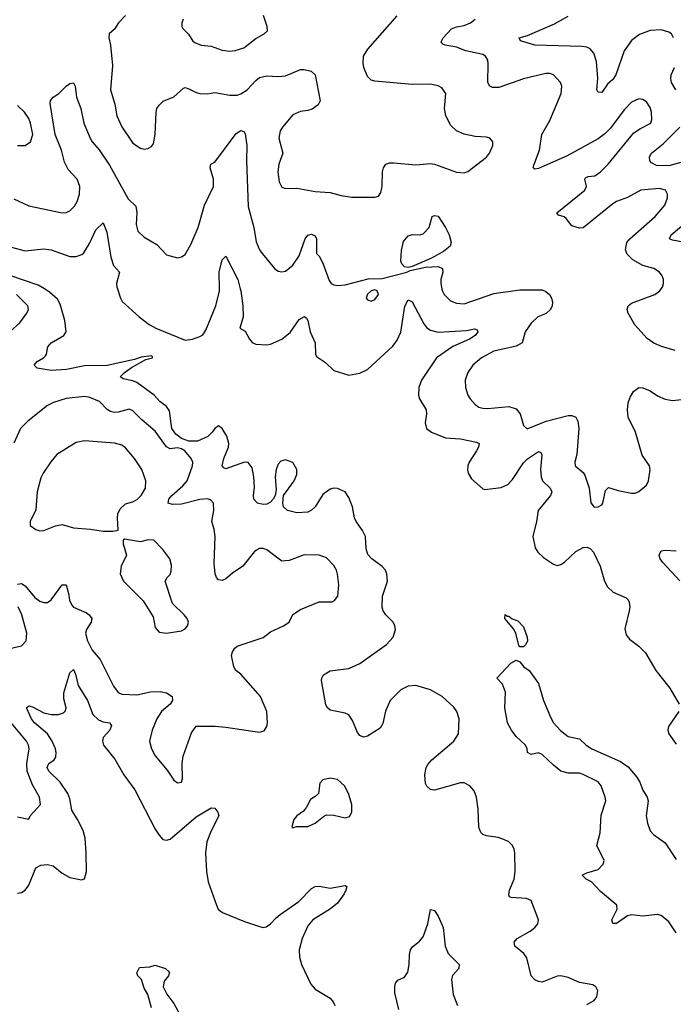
# Model space of a CAD drawing. Header units: inches. Extents: x 2143765 to 2212928, y 878963 to 1017374.
# Tile 69 of 256: x 2153621 to 2157135, y 936157 to 941447. Entities that reach past the tile are written whole.
import ezdxf

# ---------------------------------------------------------------- set-up
doc = ezdxf.new("R2010")
doc.units = ezdxf.units.IN
doc.header["$MEASUREMENT"] = 0
doc.layers.add('C1953', color=7, linetype='Continuous')
doc.layers.add('C1954', color=7, linetype='Continuous')

msp = doc.modelspace()

# ---------------------------------------------------------------- linework, layer by layer
at = {"layer": 'C1953', "color": 5}
for points, elevation in [([(2153570, 939771.8), (2153621.8, 939818.2), (2153658.7, 939870), (2153667.6, 939890), (2153665.1, 939910), (2153603.7, 939970)], 440), ([(2156670, 936155.5), (2156710, 936177.3), (2156722.7, 936197.3), (2156729.4, 936230), (2156718, 936250), (2156701.6, 936261.6), (2156630, 936273.3), (2156570, 936301.2), (2156530, 936309.8), (2156510, 936308.7), (2156430, 936275.8), (2156410, 936278.8), (2156390, 936288.8), (2156370.8, 936310), (2156347.5, 936407.5), (2156330.4, 936430.4), (2156282, 936470), (2156279.8, 936490), (2156295.6, 936510), (2156366, 936550), (2156391.1, 936570), (2156407.2, 936590), (2156409.8, 936610), (2156370, 936714), (2156345.6, 936725.6), (2156262.7, 936730), (2156254.5, 936734.5), (2156250, 936745.2), (2156253.2, 936770), (2156278.5, 936830), (2156285, 936870), (2156282.7, 936970), (2156279.7, 936990), (2156269.8, 937009.8), (2156249.8, 937029.8), (2156222.9, 937042.9), (2156192.5, 937052.5), (2156130, 937062.3), (2156110, 937069.1), (2156099.6, 937079.6), (2156088.3, 937108.3), (2156085.5, 937205.5), (2156076.4, 937270), (2156063.6, 937303.6), (2156041.6, 937330), (2156010, 937346), (2155990, 937347.4), (2155850, 937306.9), (2155830, 937311.6), (2155810, 937329.5), (2155803.1, 937343.1), (2155798.4, 937390), (2155806.8, 937430), (2155815, 937445), (2155836.4, 937470), (2155954.6, 937570), (2155979.8, 937610), (2155984.1, 937690), (2155971.3, 937730), (2155954.1, 937754.1), (2155891.6, 937810), (2155830, 937846), (2155750, 937869.2), (2155710, 937866.1), (2155670, 937847), (2155613.4, 937790), (2155588, 937732), (2155573.9, 937666.1), (2155559.5, 937640.5), (2155490, 937597.4), (2155470, 937593), (2155450, 937601.3), (2155437.5, 937617.5), (2155410, 937682), (2155390, 937711.3), (2155370, 937720.5), (2155290, 937737.7), (2155275.8, 937750), (2155266.5, 937766.5), (2155244.2, 937895.8), (2155244.5, 937910), (2155253.6, 937926.4), (2155290, 937947.9), (2155390, 937961.6), (2155450, 937988.2), (2155592.9, 938090), (2155628.6, 938130), (2155640.5, 938170), (2155638, 938190), (2155628.2, 938210), (2155589.3, 938249.3), (2155575.4, 938270), (2155568.7, 938290), (2155570.5, 938350), (2155598.8, 938430), (2155595.3, 938470), (2155586.6, 938490), (2155569.9, 938509.9), (2155514.7, 938550), (2155493.1, 938573.1), (2155484.4, 938604.4), (2155479.3, 938670), (2155463.1, 938703.1), (2155429.8, 938750), (2155421.6, 938770), (2155409.8, 938830), (2155390, 938879.6), (2155370, 938909.7), (2155330, 938928.4), (2155310, 938929.7), (2155290, 938924.4), (2155250, 938895.4), (2155209.1, 938830), (2155190, 938810.9), (2155170, 938800.8), (2155110, 938796.5), (2155060.7, 938810), (2155039.1, 938830), (2155034.7, 938850), (2155039.7, 938890), (2155097.3, 938970), (2155110, 939004), (2155111.4, 939030), (2155090, 939068), (2155050, 939081.7), (2155025.1, 939074.9), (2155010, 939058.7), (2154999.4, 939030), (2154995.1, 938990), (2154998.9, 938921.1), (2154994, 938890), (2154984.2, 938870), (2154970, 938854.7), (2154950, 938844.1), (2154930, 938841.4), (2154899.3, 938850), (2154880.5, 938870), (2154877.4, 938890), (2154884, 938936), (2154879, 938990), (2154870, 939038.4), (2154850, 939067.3), (2154830, 939068.8), (2154730, 939034.5), (2154718.6, 939038.6), (2154710, 939049.3), (2154718.3, 939090), (2154743.7, 939150), (2154745.6, 939170), (2154734.1, 939210), (2154709.8, 939250), (2154690, 939264.8), (2154670, 939251.1), (2154655.7, 939230), (2154632.3, 939207.7), (2154577.6, 939182.4), (2154530, 939182.3), (2154490, 939196.1), (2154459.9, 939219.9), (2154439, 939250), (2154425.5, 939345.5), (2154410, 939367.8), (2154374.7, 939394.7), (2154343.7, 939430), (2154250, 939497.9), (2154230, 939506.3), (2154176.4, 939516.4), (2154165.6, 939525.6), (2154163.5, 939530), (2154182.6, 939550), (2154222.1, 939577.9), (2154299.6, 939620.4), (2154334.3, 939630), (2154335.6, 939635.6), (2154330, 939641.2), (2154273.3, 939633.3), (2154239.1, 939620.9), (2154092, 939588), (2153970, 939587.6), (2153872.4, 939567.6), (2153790, 939562.1), (2153714.7, 939574.7), (2153698, 939590), (2153715.1, 939610), (2153749.7, 939630.3), (2153758.9, 939641.1), (2153765.6, 939650), (2153773, 939690), (2153790, 939710.2), (2153858.9, 939750), (2153870.9, 939770), (2153863.8, 939830), (2153838, 939918), (2153824.4, 939944.4), (2153782, 939982), (2153754, 940000)], 420), ([(2154146.1, 940000), (2154162.2, 939950), (2154172.2, 939932.2), (2154262.8, 939850), (2154316.5, 939810), (2154353.4, 939790), (2154510, 939725.5), (2154550, 939730.3), (2154590, 939744.4), (2154605.9, 939754.1), (2154622, 939778), (2154675.5, 939910), (2154695, 939990), (2154694.8, 940000)], 420), ([(2154806.6, 940000), (2154809.3, 939990), (2154820.5, 939910), (2154823.2, 939850), (2154804.7, 939790), (2154833.8, 939773.8), (2154856.1, 939730), (2154870, 939713.1), (2154890, 939703.2), (2154950, 939700.7), (2154970, 939704.2), (2155030.5, 939729.5), (2155074.4, 939765.6), (2155123.8, 939836.2), (2155151.4, 939851.4), (2155163.4, 939843.4), (2155169.1, 939830), (2155182.3, 939770), (2155209.1, 939710), (2155210.3, 939650.3), (2155216.5, 939636.5), (2155264.3, 939604.3), (2155310, 939561.7), (2155390, 939537.3), (2155450, 939547.1), (2155490, 939566.7), (2155627.3, 939692.7), (2155650, 939724.9), (2155670, 939768), (2155691.9, 939908.1), (2155710, 939941.6), (2155730, 939930.6), (2155792.8, 939812.8), (2155810, 939791.4), (2155830, 939778.8), (2155870, 939768.6), (2156022.8, 939777.2), (2156066.2, 939786.2), (2156079.6, 939779.6), (2156083.7, 939770), (2156068.9, 939750), (2156039.6, 939730), (2155949.7, 939690.3), (2155860.9, 939630), (2155781.6, 939510), (2155766, 939470), (2155764, 939430), (2155770.3, 939410), (2155805.7, 939350), (2155808.7, 939330), (2155801.3, 939281.3), (2155808, 939250), (2155834.8, 939230), (2155910, 939199.7), (2155990, 939194.8), (2156077, 939177), (2156090.2, 939170.2), (2156087.4, 939150), (2156077.2, 939130), (2156036.5, 939070), (2156029.3, 939050), (2156028.3, 939028.3), (2156031.4, 939010), (2156050, 938980.3), (2156110, 938925.7), (2156122.2, 938922.2), (2156210, 938934), (2156244.5, 938950), (2156270, 938975.6), (2156330, 939065.2), (2156350, 939087.4), (2156410, 939126.3), (2156422, 939122), (2156428.1, 939108.1), (2156420.9, 939030), (2156424.2, 938990), (2156430.9, 938970), (2156473.4, 938930), (2156481.1, 938910), (2156474.7, 938890), (2156408, 938810), (2156399.7, 938750), (2156379.7, 938670), (2156392.1, 938610), (2156406.3, 938586.3), (2156436.5, 938556.5), (2156490, 938520.8), (2156510, 938515.2), (2156530, 938519), (2156550, 938532.4), (2156610, 938589.3), (2156650, 938611.1), (2156672.2, 938612.2), (2156690, 938603.9), (2156706.2, 938586.2), (2156741.1, 938510), (2156764.9, 938430), (2156780.3, 938400.3), (2156812, 938372), (2156880.9, 938340.9), (2156892.4, 938330), (2156897.6, 938317.6), (2156900.2, 938290), (2156896.8, 938270), (2156873.5, 938173.5), (2156881.5, 938141.5), (2156899.4, 938119.4), (2156950, 938080.9), (2156985.7, 938045.7), (2157040.3, 937950), (2157115.2, 937855.2), (2157165.6, 937770)], 420), ([(2155891, 940000), (2155892.3, 939992.3), (2155903.1, 939970), (2155937, 939937), (2155970, 939923.2), (2156010, 939920.7), (2156170, 939975.4), (2156310, 939996.2), (2156430, 939994.9), (2156450, 939986.4), (2156468.2, 939970), (2156480.4, 939950), (2156485.3, 939930), (2156484.2, 939910), (2156475.3, 939890), (2156451, 939869), (2156407.2, 939850), (2156370, 939816.4), (2156339.1, 939770), (2156321.5, 939710), (2156290, 939692.3), (2156170, 939665.3), (2156103.6, 939630), (2156056.9, 939590), (2156030, 939551.8), (2156016.5, 939510), (2156017.4, 939470), (2156030.2, 939430.2), (2156042, 939410), (2156070, 939379.3), (2156090, 939365.3), (2156110, 939358.9), (2156137.8, 939357.7), (2156250, 939368.5), (2156290, 939356.9), (2156311.4, 939330), (2156330, 939266.8), (2156349, 939249), (2156450.9, 939289.1), (2156570, 939320.2), (2156590, 939320.7), (2156610.9, 939310.9), (2156621.3, 939290), (2156626.7, 939250), (2156615.5, 939110), (2156604.6, 939070), (2156606.4, 939050), (2156650, 939014.9), (2156658.8, 938998.8), (2156682.8, 938930), (2156690.4, 938850.4), (2156710, 938828.4), (2156731.2, 938828.8), (2156750, 938840.7), (2156755.6, 938850), (2156770, 938918), (2156786, 938934), (2156837.6, 938917.6), (2156910, 938902.6), (2156930, 938903.1), (2156950, 938912.7), (2156990, 938946.4), (2157000.4, 938970), (2157009.7, 939030), (2157006.3, 939050), (2156967, 939107), (2156930.8, 939230), (2156891.5, 939311.5), (2156888.7, 939351.3), (2156892.2, 939387.8), (2156902, 939418), (2156921.2, 939450), (2156950, 939470.6), (2156970, 939468.2), (2157010, 939452), (2157050, 939426), (2157090, 939407.7), (2157130, 939401.7), (2157209.7, 939410.3)], 440), ([(2157143.7, 939670), (2157071.3, 939691.3), (2157030, 939708.7), (2156993.9, 939733.9), (2156927.5, 939807.5), (2156891.2, 939870), (2156887.1, 939890), (2156892, 939910), (2156910, 939924.4), (2157035.1, 939970), (2157063, 939990), (2157069.4, 940000)], 440), ([(2153610, 938414.6), (2153630, 938416.9), (2153650, 938404.6), (2153702.4, 938342.4), (2153730, 938322.2), (2153750, 938315), (2153770, 938316.5), (2153789.7, 938330), (2153850, 938410.6), (2153870, 938411.3), (2153883.8, 938363.8), (2153888.3, 938328.3), (2153900.9, 938300.9), (2153910.4, 938290), (2153980, 938260), (2153994.9, 938250), (2154008.4, 938230), (2154004.9, 938210), (2153979.6, 938170), (2153975.2, 938150), (2153985, 938110), (2154010, 938060.3), (2154053.6, 938010), (2154125.5, 937865.4), (2154150, 937832), (2154170, 937822.7), (2154250, 937818.9), (2154325, 937835), (2154376.9, 937836.9), (2154410.8, 937830.8), (2154440.4, 937810), (2154443.1, 937790), (2154430.4, 937770), (2154383.6, 937730), (2154358, 937690), (2154333.6, 937630), (2154319, 937570), (2154329, 937530), (2154350, 937492.7), (2154414.3, 937414.3), (2154450, 937360.7), (2154470, 937347.3), (2154490, 937351.3), (2154497, 937370), (2154495.1, 937450), (2154500.4, 937490), (2154545.3, 937614.7), (2154570, 937650.7), (2154671.7, 937651.7), (2154730, 937646.7), (2154910, 937619.1), (2154934.5, 937625.5), (2154949.2, 937650), (2154952.3, 937670), (2154949.3, 937730), (2154916.2, 937810), (2154809.8, 937929.8), (2154782.7, 937950), (2154772, 937970), (2154760.5, 938030), (2154764.2, 938050), (2154777.6, 938070), (2154790, 938081.3), (2154930, 938127), (2154970, 938158.7), (2155039.3, 938190), (2155069.2, 938210), (2155090, 938250.6), (2155130, 938278), (2155230, 938319.1), (2155300.9, 938319.1), (2155313.8, 938326.2), (2155331.1, 938348.9), (2155335.8, 938410), (2155330, 938468), (2155323.5, 938490), (2155310, 938514), (2155270, 938556.2), (2155230, 938569.6), (2155150, 938571.2), (2155070, 938541.3), (2155030, 938536.9), (2154950, 938598), (2154930, 938606), (2154910, 938606), (2154882.4, 938590), (2154820.3, 938510), (2154765.9, 938474.1), (2154730, 938442), (2154710, 938433), (2154690, 938437), (2154678.4, 938450), (2154671.3, 938470), (2154665.8, 938525.8), (2154672, 938670), (2154667.2, 938710), (2154654.5, 938750), (2154663.8, 938810), (2154662, 938850), (2154646.6, 938866.6), (2154630, 938872.8), (2154590, 938868.2), (2154490, 938843.4), (2154441.7, 938841.7), (2154419.6, 938850), (2154422.7, 938870), (2154439.3, 938890), (2154498.3, 938941.7), (2154520.6, 938970), (2154550.8, 939050), (2154551, 939070), (2154543, 939090), (2154509.6, 939130), (2154490, 939140.8), (2154470, 939146.2), (2154430, 939140.7), (2154410, 939151.5), (2154350, 939236.8), (2154277.4, 939297.4), (2154230, 939344.5), (2154210, 939354.5), (2154150, 939337.8), (2154130, 939336.8), (2154110, 939341.2), (2154091.8, 939351.8), (2154050, 939395.3), (2153997.7, 939417.7), (2153970, 939422), (2153870, 939412), (2153802, 939390), (2153770, 939373.3), (2153665.3, 939290), (2153624.9, 939250), (2153590, 939172.3)], 440), ([(2157170, 938432.9), (2157077.4, 938530), (2157064.4, 938550), (2157058.5, 938570), (2157070, 938592.9), (2157090, 938596.2), (2157150, 938593.1)], 420), ([(2153510, 938056.1), (2153630, 938083.1), (2153655.6, 938110), (2153659.6, 938150), (2153632.6, 938250), (2153612.3, 938292.3)], 440), ([(2153610, 936754), (2153630, 936757.6), (2153651.3, 936770), (2153670, 936796.3), (2153707.6, 936890), (2153735, 936905), (2153770, 936908.7), (2153800.4, 936900.4), (2153850, 936861.5), (2153890, 936838), (2153953.6, 936826.4), (2153969.3, 936830.7), (2153980.5, 936870), (2153978.9, 936970), (2153972.3, 937050), (2153962.4, 937090), (2153932.5, 937150), (2153900.6, 937200.6), (2153890, 937260.7), (2153879.4, 937290), (2153838.4, 937350), (2153777.4, 937410), (2153768.7, 937430), (2153778.4, 937450), (2153806.8, 937470), (2153815.4, 937484.6), (2153817.5, 937510), (2153813.5, 937530), (2153796.1, 937570), (2153770, 937609.9), (2153701.3, 937670), (2153685.4, 937690), (2153657, 937750), (2153670, 937760.4), (2153690, 937755.6), (2153750, 937722.7), (2153790, 937714), (2153830, 937714.3), (2153857.2, 937722.8), (2153866.9, 937733.1), (2153870.8, 937750), (2153858.5, 937798.5), (2153857.9, 937830), (2153890, 937937.3), (2153910, 937956), (2153921.3, 937930), (2153935.2, 937870), (2153985.6, 937790), (2154013.9, 937713.9), (2154044.8, 937684.8), (2154070, 937675.4), (2154104, 937670), (2154115, 937655), (2154105.3, 937630), (2154070.3, 937590), (2154065.7, 937570), (2154072.2, 937550), (2154133.2, 937473.2), (2154180.7, 937390), (2154240.2, 937310), (2154350, 937098.7), (2154370, 937065.3), (2154390, 937043.1), (2154410, 937038), (2154430, 937044.9), (2154570, 937163.5), (2154650, 937213), (2154670, 937210.8), (2154686.8, 937190), (2154690.7, 937170), (2154650, 937088.2), (2154626.9, 937030), (2154619.2, 936970), (2154624.4, 936870), (2154634.2, 936814.2), (2154678.5, 936690), (2154688.6, 936668.6), (2154699, 936659), (2154710.7, 936650), (2154830, 936602), (2154910, 936574.9), (2154930, 936570.3), (2154946.7, 936573.3), (2154970, 936588.5), (2154998.9, 936621.1), (2155021.3, 936638.7), (2155121.5, 936710), (2155190, 936778.4), (2155210, 936790.4), (2155230, 936792.2), (2155290, 936781.7), (2155370, 936795.5), (2155378.8, 936790), (2155374.9, 936770), (2155364.4, 936750), (2155330, 936699.6), (2155292.4, 936670), (2155196.9, 936610), (2155170, 936579.1), (2155138.7, 936510), (2155124.1, 936450), (2155125.5, 936410), (2155136.1, 936370), (2155185.3, 936265.3), (2155210, 936238.4), (2155290.2, 936190.2), (2155306.7, 936170), (2155316, 936150)], 420), ([(2157150, 936541), (2157110, 936599.3), (2157070, 936633.6), (2157050, 936639), (2156970.1, 936629.9), (2156910, 936637.7), (2156888.3, 936631.7), (2156830, 936591.7), (2156810, 936591.6), (2156803.4, 936610), (2156832.1, 936667.9), (2156831.4, 936690), (2156742.4, 936762.4), (2156694.2, 936814.2), (2156665.3, 936830), (2156645.1, 936850), (2156670, 936863.8), (2156730, 936881), (2156757.9, 936910), (2156762.8, 936930), (2156723, 937010), (2156740.9, 937079.1), (2156746.5, 937173.5), (2156771.6, 937250), (2156768.6, 937270), (2156746.2, 937330), (2156730, 937352.1), (2156650, 937392.3), (2156630, 937398.8), (2156570, 937399.2), (2156529.5, 937409.5), (2156490, 937440.9), (2156430, 937499.8), (2156410, 937507.4), (2156370, 937499.7), (2156350, 937509), (2156349.8, 937530), (2156339.3, 937550), (2156290, 937596.1), (2156265.1, 937630), (2156244, 937670), (2156229.6, 937750), (2156233.3, 937833.3), (2156217.1, 937877.1), (2156185.6, 937910), (2156260.9, 937990), (2156290, 938005), (2156310, 937996.5), (2156330.9, 937970.9), (2156359.1, 937950), (2156410, 937880.7), (2156436.6, 937790), (2156476.3, 937696.3), (2156490.9, 937670), (2156528.4, 937628.4), (2156570, 937596), (2156630, 937583.1), (2156665.3, 937550), (2156696, 937530), (2156850, 937461.6), (2156892.4, 937432.4), (2156937.9, 937377.9), (2156954.4, 937350), (2156970, 937307.3), (2156994, 937270), (2156999.9, 937250), (2156988.5, 937170), (2156995, 937130), (2157009.7, 937089.7), (2157028.8, 937068.8), (2157090, 937023.8), (2157150, 936934.4)], 380), ([(2153610, 937164.6), (2153670, 937152), (2153677.2, 937170), (2153733.5, 937230), (2153727.2, 937270), (2153690, 937335.6), (2153660.6, 937410), (2153660.2, 937450), (2153671.9, 937530), (2153667.6, 937550), (2153656.8, 937570), (2153540.8, 937710)], 440), ([(2157165, 937730), (2157107.9, 937650), (2157106, 937630), (2157111.2, 937610), (2157150, 937555.2)], 420), ([(2155658.4, 936130), (2155638.5, 936218.5), (2155637.2, 936250), (2155641.5, 936270), (2155653.6, 936286.4), (2155690, 936302.7), (2155707.9, 936330), (2155714.7, 936370), (2155715.6, 936424.4), (2155722.6, 936450), (2155733.4, 936466.6), (2155770, 936496.1), (2155790, 936520.3), (2155815.9, 936590), (2155830, 936666), (2155850, 936661.6), (2155870, 936630.3), (2155897.9, 936570), (2155908.9, 936470), (2155923.8, 936430), (2155983.6, 936370), (2155980.8, 936350), (2155948.5, 936311.5), (2155943, 936290), (2155950.8, 936210), (2155973.9, 936150)], 420), ([(2154330, 936137.2), (2154309.8, 936209.8), (2154290, 936244), (2154275.3, 936290), (2154255.3, 936310), (2154250, 936326), (2154264.7, 936355.3), (2154320.9, 936359.1), (2154350, 936366.4), (2154404.9, 936350), (2154425.8, 936330), (2154421.2, 936310), (2154398.3, 936281.7), (2154392.9, 936250), (2154411.2, 936211.2), (2154450, 936161.6), (2154482.5, 936102.5)], 380)]:
    msp.add_lwpolyline(points, dxfattribs=dict(at, elevation=elevation))
for points, elevation in [([(2155530, 939996), (2155510, 939989.2), (2155490, 939972.3), (2155482.8, 939950), (2155490, 939941), (2155510, 939934.8), (2155530, 939942.8), (2155549.2, 939970), (2155542, 939990)], 440), ([(2153970, 939184.2), (2153924.3, 939175.7), (2153821.6, 939110), (2153788.1, 939071.9), (2153747, 939010), (2153735.3, 938984.8), (2153715.6, 938910), (2153707, 938813), (2153678, 938750), (2153678, 938730), (2153707.7, 938707.7), (2153730, 938700.7), (2153750, 938702), (2153812.9, 938727.1), (2153850, 938734), (2153910, 938716.5), (2154002, 938710), (2154070, 938698.3), (2154122, 938698), (2154150, 938704.7), (2154146, 938770), (2154148.5, 938791.5), (2154160.6, 938819.4), (2154190, 938845.2), (2154230, 938857.1), (2154254.2, 938870), (2154274.6, 938890), (2154297.2, 938930), (2154298.5, 938970), (2154276.8, 939030), (2154237.7, 939090), (2154190, 939146.6), (2154170, 939160.4), (2154130, 939172.3)], 460), ([(2154184, 938656), (2154178, 938650), (2154177.3, 938630), (2154194.8, 938570), (2154167, 938510), (2154162, 938470), (2154179.5, 938430), (2154284.4, 938324.4), (2154338.9, 938238.9), (2154350, 938182), (2154370, 938156), (2154410, 938150.6), (2154490, 938163.8), (2154510, 938174.8), (2154522.7, 938190), (2154529.3, 938210), (2154521.2, 938230), (2154505.2, 938250), (2154442.7, 938310), (2154402.7, 938430), (2154413.2, 938450), (2154430, 938466.8), (2154436.2, 938483.8), (2154436.6, 938516.6), (2154427.8, 938550), (2154390, 938599.5), (2154342, 938650), (2154311.5, 938651.5), (2154270, 938641.3)], 460), ([(2156241.6, 938241.6), (2156250, 938242.4), (2156268.7, 938228.7), (2156298, 938218), (2156330, 938185.5), (2156348.9, 938130), (2156350.2, 938110.2), (2156342.3, 938090), (2156330, 938077.7), (2156310, 938077.7), (2156305, 938085), (2156287.4, 938150), (2156274.7, 938174.7), (2156229.8, 938230), (2156230, 938251)], 380), ([(2155290, 937371.5), (2155250, 937362.7), (2155234.9, 937345.1), (2155226.8, 937290), (2155210, 937273.2), (2155183.5, 937256.5), (2155163.4, 937216.6), (2155146.2, 937193.8), (2155111, 937170), (2155094.8, 937150), (2155084.7, 937110), (2155090, 937104.7), (2155108.4, 937111.6), (2155170, 937113), (2155209, 937130), (2155253.3, 937166.7), (2155270, 937174.4), (2155310, 937174), (2155370, 937159.1), (2155393.6, 937166.4), (2155406, 937190), (2155407, 937230), (2155387.8, 937290), (2155367.3, 937330), (2155330, 937365.1)], 440)]:
    msp.add_lwpolyline(points, close=True, dxfattribs=dict(at, elevation=elevation))
at = {"layer": 'C1954', "color": 5}
for points, elevation in [([(2154190.3, 941470), (2154152.2, 941430), (2154130, 941396.2), (2154101.6, 941370), (2154099.5, 941350), (2154108.8, 941310), (2154120.4, 941200.4), (2154109.1, 941070), (2154132.7, 940992.7), (2154143.2, 940930), (2154170, 940870.5), (2154230, 940783.8), (2154270, 940756.3), (2154290, 940750.8), (2154310, 940754.8), (2154330, 940766), (2154339.6, 940780.4), (2154349.6, 940830), (2154354.7, 940950), (2154359.1, 940970), (2154370, 940988.2), (2154391.9, 941008.1), (2154450, 941032.4), (2154502, 941078), (2154510, 941081.6), (2154530, 941075.8), (2154570, 941055.3), (2154590.3, 941050.3), (2154630, 941048.9), (2154670, 941054.6), (2154750, 941040.7), (2154790, 941041.8), (2154810, 941048), (2154844.7, 941070), (2154890, 941119.5), (2154910, 941135.2), (2154950, 941144.7), (2155010, 941140.8), (2155050, 941144.4), (2155130, 941178.3), (2155150, 941179), (2155187.3, 941170), (2155210.2, 941150), (2155236.9, 941010), (2155226.4, 940990), (2155193.5, 940966.5), (2155170, 940958), (2155130, 940954.2), (2155090, 940935.5), (2155032.9, 940870), (2155022, 940850), (2155013.4, 940810), (2155035.6, 940730), (2155014.3, 940670), (2155009.1, 940629.1), (2155015.8, 940575.8), (2155030, 940547.3), (2155050, 940540.5), (2155110, 940541.1), (2155210, 940523.2), (2155290, 940518.2), (2155350, 940502.3), (2155406.5, 940493.5), (2155530, 940492.7), (2155550, 940499.1), (2155562, 940518), (2155569.7, 940550), (2155572, 940630), (2155576.4, 940650), (2155590, 940670.3), (2155610, 940677.7), (2155630, 940678.5), (2155750, 940666), (2155830, 940673.7), (2155850, 940670.3), (2155970, 940628), (2156010, 940624), (2156030, 940631), (2156130, 940708), (2156147.3, 940730), (2156165.1, 940770), (2156165.1, 940790), (2156149, 940810), (2156130, 940815.4), (2156070, 940818.3), (2156010, 940831.1), (2155970, 940849.7), (2155938.5, 940878.5), (2155911, 940930), (2155904.2, 940970), (2155911.8, 941050), (2155890, 941080.9), (2155870, 941091.8), (2155830, 941099.6), (2155730, 941098.9), (2155530, 941116.3), (2155510, 941122.4), (2155490, 941140.7), (2155470.8, 941190), (2155466.9, 941213.1), (2155469.8, 941250), (2155492.2, 941287.8), (2155650, 941468)], 460), ([(2154499.3, 941450), (2154492.4, 941430), (2154492.7, 941410), (2154498.7, 941398.7), (2154528.7, 941368.7), (2154551.3, 941331.3), (2154563.4, 941323.4), (2154596, 941310), (2154650, 941305.2), (2154710, 941282.1), (2154750, 941278.4), (2154778.9, 941281.1), (2154825.4, 941294.6), (2154890, 941346.4), (2154935.3, 941370), (2154953.6, 941386.4), (2154951.6, 941410), (2154931.3, 941470)], 480), ([(2157069.4, 940000), (2157075.8, 940010), (2157082, 940030), (2157081.3, 940050), (2157075.1, 940070), (2157060.7, 940090), (2157030, 940109.7), (2156970, 940125.3), (2156916.8, 940156.8), (2156886.4, 940186.4), (2156877.6, 940210), (2156885.4, 940250), (2156901.1, 940270), (2157037.2, 940390), (2157088.2, 940450), (2157104.2, 940490), (2157102.9, 940510), (2157092, 940530), (2157059.7, 940539.7), (2156959.3, 940530), (2156887.8, 940492.2), (2156830, 940470.6), (2156810, 940458.2), (2156650, 940327.8), (2156630, 940327.3), (2156590, 940339.5), (2156558.9, 940378.9), (2156547.9, 940387.9), (2156517.2, 940397.2), (2156509.3, 940409.3), (2156659.4, 940530), (2156667.7, 940550), (2156659.8, 940590), (2156663.3, 940596.7), (2156676.2, 940603.8), (2156712, 940608), (2156743.9, 940630), (2156783.9, 940670), (2156921.9, 940838.1), (2156957.5, 940862.5), (2157014, 940890), (2157019.1, 940910), (2157016.8, 940950), (2157010, 940975.1), (2156990, 941005.6), (2156970, 941018.7), (2156950, 941021.3), (2156910, 941003.5), (2156870, 940963), (2156796.2, 940863.8), (2156766.4, 940833.6), (2156730, 940805.7), (2156564.7, 940715.3), (2156410, 940647.6), (2156390, 940643.6), (2156382, 940650), (2156384.7, 940664.7), (2156414.5, 940745.5), (2156428, 940830), (2156470, 940904.4), (2156531.1, 941050), (2156535.6, 941090), (2156527.3, 941110), (2156491, 941151), (2156470, 941158), (2156450, 941157.4), (2156330, 941129.7), (2156197.1, 941082.9), (2156162.6, 941082.6), (2156149.1, 941089.1), (2156136.8, 941110), (2156139.1, 941210), (2156137, 941230), (2156125.4, 941250), (2156110, 941259.8), (2156019.7, 941279.7), (2155970, 941299.1), (2155908, 941310), (2155895.1, 941315.1), (2155887.6, 941327.6), (2155897.6, 941350), (2155942.8, 941397.2), (2155970, 941408.9), (2156010, 941415.2), (2156044, 941430), (2156068.7, 941450)], 440), ([(2157136, 941350), (2157124.2, 941370), (2157110, 941380.4), (2157070, 941391.8), (2157010, 941387.7), (2156952.3, 941367.7), (2156910, 941335.6), (2156870, 941279.7), (2156825, 941150), (2156810, 941126), (2156780.4, 941099.6), (2156750, 941056.2), (2156730, 941057), (2156723.5, 941070), (2156729, 941130), (2156721.9, 941221.9), (2156707, 941267), (2156687.8, 941290), (2156670, 941298.9), (2156643.5, 941303.5), (2156390, 941309.2), (2156313.6, 941333.6), (2156306, 941350), (2156350, 941361.5), (2156496.3, 941423.7), (2156570, 941465)], 420), ([(2157149, 941070), (2157124.8, 941110), (2157120.7, 941130), (2157122.9, 941150), (2157141.5, 941190)], 420), ([(2153590, 940483.8), (2153670, 940446.3), (2153850, 940408.9), (2153870, 940410.3), (2153890, 940419.5), (2153915, 940445), (2153930, 940470.4), (2153943.4, 940510), (2153944.3, 940550), (2153929.8, 940590), (2153881.9, 940641.9), (2153861.6, 940681.6), (2153845, 940745), (2153810.9, 940830), (2153784.2, 940995.8), (2153786.9, 941013.1), (2153800.9, 941030), (2153832, 941050), (2153870, 941090.4), (2153890, 941103.8), (2153910, 941107.3), (2153919.5, 941090), (2153925.7, 941030), (2153950.2, 940970), (2153966, 940890), (2153999.7, 940810), (2154011.2, 940790), (2154048.2, 940748.2), (2154104.7, 940664.7), (2154204.5, 940484.5), (2154244.7, 940444.7), (2154251.1, 940410), (2154246.4, 940346.4), (2154256.5, 940310), (2154290, 940278.9), (2154358.7, 940238.7), (2154410, 940182.6), (2154470, 940167), (2154490, 940172.2), (2154510, 940186), (2154541.9, 940238.1), (2154580.7, 940330), (2154614.7, 940450), (2154662.6, 940550), (2154663.5, 940590), (2154644.2, 940650), (2154649.2, 940670), (2154670, 940682), (2154783.9, 940836.1), (2154810, 940851.3), (2154825.7, 940845.7), (2154833.9, 940833.9), (2154841.7, 940770), (2154840.1, 940690), (2154850, 940442.8), (2154880.2, 940330), (2154893, 940253), (2154910, 940210.5), (2154924.6, 940190), (2154990, 940110.4), (2155010, 940096.4), (2155030, 940092.7), (2155050, 940095.5), (2155090, 940128), (2155122.6, 940177.4), (2155155.8, 940270), (2155170, 940288.4), (2155190, 940294.9), (2155210, 940285.5), (2155216.9, 940270), (2155216.3, 940190), (2155230, 940176.3), (2155250, 940138), (2155285.4, 940045.4), (2155295.6, 940030), (2155310, 940022.3), (2155330, 940019.2), (2155370, 940022.8), (2155493.9, 940053.9), (2155570, 940057.1), (2155702, 940090), (2155720, 940100), (2155803.2, 940116.8), (2155870, 940120.7), (2155893.7, 940110), (2155895.8, 940090), (2155885.2, 940050), (2155885.8, 940030), (2155891, 940000)], 440), ([(2153610, 940770.4), (2153650, 940770.4), (2153679.5, 940790), (2153690.9, 940830), (2153679.8, 940890), (2153670, 940915.6), (2153647.2, 940950), (2153610, 940985.1)], 460), ([(2157290, 940711.8), (2157110, 940661.9), (2157044.1, 940664.1), (2157017.7, 940677.7), (2157008.5, 940688.5), (2157007.1, 940710), (2157017.4, 940730), (2157080.5, 940779.5), (2157169.9, 940870)], 420), ([(2157188.4, 940251.6), (2157130, 940262.3), (2157114.5, 940270), (2157122.6, 940290), (2157270, 940414.2)], 420), ([(2153570, 940225.7), (2153650, 940204.5), (2153750, 940215.8), (2153790, 940209.4), (2153890, 940173.7), (2153925.2, 940174.8), (2153955.5, 940184.5), (2153966.6, 940193.4), (2153995.8, 940244.2), (2154030, 940318.4), (2154070, 940354.8), (2154090, 940306), (2154110.2, 940170), (2154126.2, 940126.2), (2154157, 940090), (2154141.8, 940030), (2154142.8, 940010), (2154146.1, 940000)], 420), ([(2154694.8, 940000), (2154692.5, 940090), (2154710, 940156), (2154730, 940176), (2154792.9, 940050), (2154806.6, 940000)], 420), ([(2153754, 940000), (2153721.1, 940021.1), (2153572.8, 940070)], 420)]:
    msp.add_lwpolyline(points, dxfattribs=dict(at, elevation=elevation))
at = {"layer": 'C1954', "color": 5, "elevation": 440}
msp.add_lwpolyline([(2155710, 940116.1), (2155690, 940119.1), (2155674.5, 940134.6), (2155669.8, 940150), (2155673.1, 940206.9), (2155684.9, 940255.1), (2155710, 940285.7), (2155730, 940293.1), (2155770, 940291.7), (2155790, 940297), (2155821.6, 940330), (2155838, 940390), (2155850, 940394), (2155870, 940390.6), (2155910, 940330.8), (2155929.2, 940290), (2155940.2, 940250), (2155935.3, 940230), (2155898.8, 940201.2), (2155834.6, 940165.4), (2155730, 940121.5)], close=True, dxfattribs=at)

doc.saveas('drawing.dxf')
